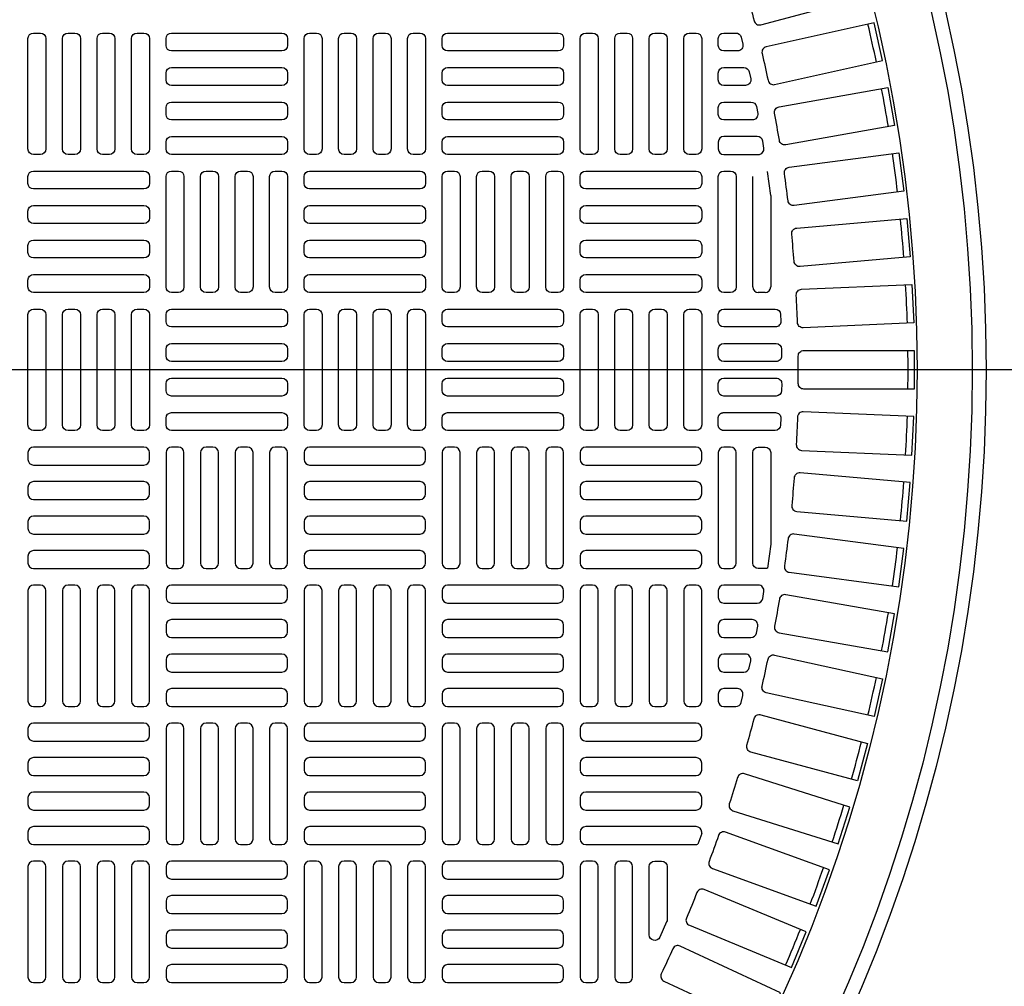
# Model space of a CAD drawing. Extents: x -169 to 6736, y -208 to 3022.
# Tile 75 of 256: x 268 to 282, y 955 to 969. Entities that reach past the tile are written whole.
import ezdxf

# ---------------------------------------------------------------- set-up
doc = ezdxf.new("R2010")
doc.units = 0
doc.header["$MEASUREMENT"] = 0
doc.layers.get('0').update_dxf_attribs({"color": 255, "linetype": 'CONTINUOUS'})
doc.layers.add('TANK-MANHOLE-COVER-40', color=2, linetype='CONTINUOUS')
doc.layers.add('TANK-MANHOLE-COVER-HATCH-40', color=252, linetype='CONTINUOUS')

msp = doc.modelspace()

# ---------------------------------------------------------------- linework, layer by layer
msp.add_line((421.38773, 964.04846), (-169.39339, 964.04846))
at = {"layer": 'TANK-MANHOLE-COVER-40', "color": 4, "linetype": 'Continuous'}
msp.add_circle((258.76906, 964.04846), 22.63902, dxfattribs=at)
at = {"layer": 'TANK-MANHOLE-COVER-40', "color": 1, "linetype": 'Continuous'}
msp.add_circle((258.76906, 964.04846), 22.44094, dxfattribs=at)
at = {"layer": 'TANK-MANHOLE-COVER-40', "color": 2, "linetype": 'Continuous'}
msp.add_circle((258.76906, 964.04846), 21.65354, dxfattribs=at)
at = {"layer": 'TANK-MANHOLE-COVER-HATCH-40', "linetype": 'Continuous'}
for p, q in [((278.33599, 966.53595), (278.28974, 966.87609)), ((277.35174, 957.43511), (277.29588, 957.28021))]:
    msp.add_line(p, q, dxfattribs=at)
for points in [[(278.09937, 969.02501, 0.41709369), (278.196, 968.96858), (279.71808, 969.37642), (279.57542, 969.90882), (278.05335, 969.50098, 0.41709369), (277.99787, 969.4038, -0.00491171), (278.09937, 969.02501)], [(278.29804, 968.17709, 0.41709369), (278.39212, 968.11651), (279.93054, 968.45757), (279.81124, 968.99568), (278.27283, 968.65462, 0.41709369), (278.21317, 968.55995, -0.00491171), (278.29804, 968.17709)], [(278.45955, 967.32132, 0.00491171), (278.39145, 967.70752, -0.41709369), (278.45518, 967.7995), (280.00701, 968.07313), (280.10272, 967.53032), (278.55089, 967.25669, -0.41709369), (278.45955, 967.32132)], [(278.58356, 966.45932, 0.00491171), (278.53238, 966.84812, -0.41709369), (278.60006, 966.93723), (280.16235, 967.14291), (280.2343, 966.59644), (278.67201, 966.39076, -0.41709369), (278.58356, 966.45932)], [(278.66987, 965.59273, 0.00491171), (278.63569, 965.98339, -0.41709369), (278.70719, 966.06947), (280.27697, 966.2068), (280.32501, 965.65772), (278.75523, 965.52038, -0.41709369), (278.66987, 965.59273)], [(278.72873, 964.24454, -0.41709369), (278.80747, 964.32405), (280.38324, 964.32405), (280.38324, 963.77287), (278.80747, 963.77287, -0.41709369), (278.72873, 963.85238, 0.00491171), (278.72873, 964.24454)], [(278.66987, 962.50419, -0.00491171), (278.63569, 962.11353, 0.41709369), (278.70719, 962.02746), (280.27697, 961.89012), (280.32501, 962.4392), (278.75523, 962.57654, 0.41709369), (278.66987, 962.50419)], [(278.58356, 961.6376, -0.00491171), (278.53238, 961.2488, 0.41709369), (278.60006, 961.15969), (280.16235, 960.95401), (280.2343, 961.50048), (278.67201, 961.70616, 0.41709369), (278.58356, 961.6376)], [(278.45955, 960.7756, -0.00491171), (278.39145, 960.3894, 0.41709369), (278.45518, 960.29743), (280.00701, 960.0238), (280.10272, 960.5666), (278.55089, 960.84023, 0.41709369), (278.45955, 960.7756)], [(278.29804, 959.91983, -0.41709369), (278.39212, 959.98042), (279.93054, 959.63936), (279.81124, 959.10124), (278.27283, 959.4423, -0.41709369), (278.21317, 959.53697, 0.00491171), (278.29804, 959.91983)], [(278.09937, 959.07192, -0.41709369), (278.196, 959.12834), (279.71808, 958.7205), (279.57542, 958.1881), (278.05335, 958.59594, -0.41709369), (277.99787, 958.69312, 0.00491171), (278.09937, 959.07192)], [(277.8639, 958.23348, -0.00491171), (277.74597, 957.85947, 0.41709369), (277.79716, 957.75996), (279.29999, 957.28612), (279.46574, 957.81179), (277.9629, 958.28563, 0.41709369), (277.8639, 958.23348)], [(277.59208, 957.40611, -0.00491171), (277.45795, 957.0376, 0.41709369), (277.50474, 956.93595), (278.98548, 956.39701), (279.174, 956.91495), (277.69326, 957.45389, 0.41709369), (277.59208, 957.40611)], [(276.85961, 956.20518, -0.10680341), (276.85259, 956.17267), (276.75416, 955.95554, -0.80700564), (276.60371, 955.98805), (276.60371, 956.96185, -0.41421356), (276.68245, 957.04059), (276.68245, 957.04059), (276.78087, 957.04059, -0.41421356), (276.85961, 956.96185), (276.85961, 956.96185), (276.85961, 956.18816)], [(277.28443, 956.59138, -0.00491171), (277.13435, 956.22908, 0.41709369), (277.17667, 956.12548), (278.63249, 955.52246), (278.84342, 956.03169), (277.3876, 956.63471, 0.41709369), (277.28443, 956.59138)], [(276.94153, 955.79085, -0.00491171), (276.7758, 955.43544, 0.41709369), (276.81355, 955.3301), (278.24169, 954.66415), (278.47463, 955.16369), (277.04649, 955.82964, 0.41709369), (276.94153, 955.79085)]]:
    msp.add_lwpolyline(points, format="xyb", dxfattribs=at)
at = {"layer": 'TANK-MANHOLE-COVER-HATCH-40', "linetype": 'Continuous', "flags": 128}
for points in [[(267.82418, 967.11933, -0.41421356), (267.74544, 967.19807), (267.74544, 968.77287, -0.41421356), (267.82418, 968.85161), (267.92261, 968.85161, -0.41421356), (268.00135, 968.77287), (268.00135, 967.19807, -0.41421356), (267.92261, 967.11933)], [(268.31631, 967.11933, -0.41421356), (268.23757, 967.19807), (268.23757, 968.77287, -0.41421356), (268.31631, 968.85161), (268.41473, 968.85161, -0.41421356), (268.49347, 968.77287), (268.49347, 967.19807, -0.41421356), (268.41473, 967.11933)], [(268.80843, 967.11933, -0.41421356), (268.72969, 967.19807), (268.72969, 968.77287, -0.41421356), (268.80843, 968.85161), (268.90686, 968.85161, -0.41421356), (268.9856, 968.77287), (268.9856, 967.19807, -0.41421356), (268.90686, 967.11933)], [(269.30056, 967.11933, -0.41421356), (269.22182, 967.19807), (269.22182, 968.77287, -0.41421356), (269.30056, 968.85161), (269.39898, 968.85161, -0.41421356), (269.47772, 968.77287), (269.47772, 967.19807, -0.41421356), (269.39898, 967.11933)], [(269.71394, 968.77287, -0.41421356), (269.79268, 968.85161), (271.36749, 968.85161, -0.41421356), (271.44623, 968.77287), (271.44623, 968.67445, -0.41421356), (271.36749, 968.59571), (269.79268, 968.59571, -0.41421356), (269.71394, 968.67445)], [(271.76119, 967.11933, -0.41421356), (271.68245, 967.19807), (271.68245, 968.77287, -0.41421356), (271.76119, 968.85161), (271.85961, 968.85161, -0.41421356), (271.93835, 968.77287), (271.93835, 967.19807, -0.41421356), (271.85961, 967.11933)], [(272.25331, 967.11933, -0.41421356), (272.17457, 967.19807), (272.17457, 968.77287, -0.41421356), (272.25331, 968.85161), (272.35174, 968.85161, -0.41421356), (272.43048, 968.77287), (272.43048, 967.19807, -0.41421356), (272.35174, 967.11933)], [(272.74544, 967.11933, -0.41421356), (272.6667, 967.19807), (272.6667, 968.77287, -0.41421356), (272.74544, 968.85161), (272.84387, 968.85161, -0.41421356), (272.92261, 968.77287), (272.92261, 967.19807, -0.41421356), (272.84387, 967.11933)], [(273.23757, 967.11933, -0.41421356), (273.15883, 967.19807), (273.15883, 968.77287, -0.41421356), (273.23757, 968.85161), (273.33599, 968.85161, -0.41421356), (273.41473, 968.77287), (273.41473, 967.19807, -0.41421356), (273.33599, 967.11933)], [(273.65095, 968.77287, -0.41421356), (273.72969, 968.85161), (275.3045, 968.85161, -0.41421356), (275.38324, 968.77287), (275.38324, 968.67445, -0.41421356), (275.3045, 968.59571), (273.72969, 968.59571, -0.41421356), (273.65095, 968.67445)], [(275.6982, 967.11933, -0.41421356), (275.61946, 967.19807), (275.61946, 968.77287, -0.41421356), (275.6982, 968.85161), (275.79662, 968.85161, -0.41421356), (275.87536, 968.77287), (275.87536, 967.19807, -0.41421356), (275.79662, 967.11933)], [(276.19032, 967.11933, -0.41421356), (276.11158, 967.19807), (276.11158, 968.77287, -0.41421356), (276.19032, 968.85161), (276.28875, 968.85161, -0.41421356), (276.36749, 968.77287), (276.36749, 967.19807, -0.41421356), (276.28875, 967.11933)], [(276.68245, 967.11933, -0.41421356), (276.60371, 967.19807), (276.60371, 968.77287, -0.41421356), (276.68245, 968.85161), (276.78087, 968.85161, -0.41421356), (276.85961, 968.77287), (276.85961, 967.19807, -0.41421356), (276.78087, 967.11933)], [(277.17457, 967.11933, -0.41421356), (277.09583, 967.19807), (277.09583, 968.77287, -0.41421356), (277.17457, 968.85161), (277.273, 968.85161, -0.41421356), (277.35174, 968.77287), (277.35174, 967.19807, -0.41421356), (277.273, 967.11933)], [(269.71394, 968.28074, -0.41421356), (269.79268, 968.35948), (271.36749, 968.35948, -0.41421356), (271.44623, 968.28074), (271.44623, 968.18232, -0.41421356), (271.36749, 968.10358), (269.79268, 968.10358, -0.41421356), (269.71394, 968.18232)], [(273.65095, 968.28074, -0.41421356), (273.72969, 968.35948), (275.3045, 968.35948, -0.41421356), (275.38324, 968.28074), (275.38324, 968.18232, -0.41421356), (275.3045, 968.10358), (273.72969, 968.10358, -0.41421356), (273.65095, 968.18232)], [(269.71394, 967.78862, -0.41421356), (269.79268, 967.86736), (271.36749, 967.86736, -0.41421356), (271.44623, 967.78862), (271.44623, 967.69019, -0.41421356), (271.36749, 967.61145), (269.79268, 967.61145, -0.41421356), (269.71394, 967.69019)], [(273.65095, 967.78862, -0.41421356), (273.72969, 967.86736), (275.3045, 967.86736, -0.41421356), (275.38324, 967.78862), (275.38324, 967.69019, -0.41421356), (275.3045, 967.61145), (273.72969, 967.61145, -0.41421356), (273.65095, 967.69019)], [(269.71394, 967.29649, -0.41421356), (269.79268, 967.37523), (271.36749, 967.37523, -0.41421356), (271.44623, 967.29649), (271.44623, 967.19807, -0.41421356), (271.36749, 967.11933), (269.79268, 967.11933, -0.41421356), (269.71394, 967.19807)], [(273.65095, 967.29649, -0.41421356), (273.72969, 967.37523), (275.3045, 967.37523, -0.41421356), (275.38324, 967.29649), (275.38324, 967.19807, -0.41421356), (275.3045, 967.11933), (273.72969, 967.11933, -0.41421356), (273.65095, 967.19807)], [(269.47772, 966.70594, -0.41421356), (269.39898, 966.6272), (267.82418, 966.6272, -0.41421356), (267.74544, 966.70594), (267.74544, 966.80437, -0.41421356), (267.82418, 966.88311), (269.39898, 966.88311, -0.41421356), (269.47772, 966.80437)], [(269.79268, 965.15082, -0.41421356), (269.71394, 965.22956), (269.71394, 966.80437, -0.41421356), (269.79268, 966.88311), (269.89111, 966.88311, -0.41421356), (269.96985, 966.80437), (269.96985, 965.22956, -0.41421356), (269.89111, 965.15082)], [(270.28481, 965.15082, -0.41421356), (270.20607, 965.22956), (270.20607, 966.80437, -0.41421356), (270.28481, 966.88311), (270.38324, 966.88311, -0.41421356), (270.46198, 966.80437), (270.46198, 965.22956, -0.41421356), (270.38324, 965.15082)], [(270.77694, 965.15082, -0.41421356), (270.6982, 965.22956), (270.6982, 966.80437, -0.41421356), (270.77694, 966.88311), (270.87536, 966.88311, -0.41421356), (270.9541, 966.80437), (270.9541, 965.22956, -0.41421356), (270.87536, 965.15082)], [(271.26906, 965.15082, -0.41421356), (271.19032, 965.22956), (271.19032, 966.80437, -0.41421356), (271.26906, 966.88311), (271.36749, 966.88311, -0.41421356), (271.44623, 966.80437), (271.44623, 965.22956, -0.41421356), (271.36749, 965.15082)], [(273.41473, 966.70594, -0.41421356), (273.33599, 966.6272), (271.76119, 966.6272, -0.41421356), (271.68245, 966.70594), (271.68245, 966.80437, -0.41421356), (271.76119, 966.88311), (273.33599, 966.88311, -0.41421356), (273.41473, 966.80437)], [(273.72969, 965.15082, -0.41421356), (273.65095, 965.22956), (273.65095, 966.80437, -0.41421356), (273.72969, 966.88311), (273.82812, 966.88311, -0.41421356), (273.90686, 966.80437), (273.90686, 965.22956, -0.41421356), (273.82812, 965.15082)], [(274.22182, 965.15082, -0.41421356), (274.14308, 965.22956), (274.14308, 966.80437, -0.41421356), (274.22182, 966.88311), (274.32024, 966.88311, -0.41421356), (274.39898, 966.80437), (274.39898, 965.22956, -0.41421356), (274.32024, 965.15082)], [(274.71394, 965.15082, -0.41421356), (274.6352, 965.22956), (274.6352, 966.80437, -0.41421356), (274.71394, 966.88311), (274.81237, 966.88311, -0.41421356), (274.89111, 966.80437), (274.89111, 965.22956, -0.41421356), (274.81237, 965.15082)], [(275.20607, 965.15082, -0.41421356), (275.12733, 965.22956), (275.12733, 966.80437, -0.41421356), (275.20607, 966.88311), (275.3045, 966.88311, -0.41421356), (275.38324, 966.80437), (275.38324, 965.22956, -0.41421356), (275.3045, 965.15082)], [(277.35174, 966.70594, -0.41421356), (277.273, 966.6272), (275.6982, 966.6272, -0.41421356), (275.61946, 966.70594), (275.61946, 966.80437, -0.41421356), (275.6982, 966.88311), (277.273, 966.88311, -0.41421356), (277.35174, 966.80437)], [(269.47772, 966.21382, -0.41421356), (269.39898, 966.13508), (267.82418, 966.13508, -0.41421356), (267.74544, 966.21382), (267.74544, 966.31224, -0.41421356), (267.82418, 966.39098), (269.39898, 966.39098, -0.41421356), (269.47772, 966.31224)], [(273.41473, 966.21382, -0.41421356), (273.33599, 966.13508), (271.76119, 966.13508, -0.41421356), (271.68245, 966.21382), (271.68245, 966.31224, -0.41421356), (271.76119, 966.39098), (273.33599, 966.39098, -0.41421356), (273.41473, 966.31224)], [(277.35174, 966.21382, -0.41421356), (277.273, 966.13508), (275.6982, 966.13508, -0.41421356), (275.61946, 966.21382), (275.61946, 966.31224, -0.41421356), (275.6982, 966.39098), (277.273, 966.39098, -0.41421356), (277.35174, 966.31224)], [(269.47772, 965.72169, -0.41421356), (269.39898, 965.64295), (267.82418, 965.64295, -0.41421356), (267.74544, 965.72169), (267.74544, 965.82011, -0.41421356), (267.82418, 965.89886), (269.39898, 965.89886, -0.41421356), (269.47772, 965.82011)], [(273.41473, 965.72169, -0.41421356), (273.33599, 965.64295), (271.76119, 965.64295, -0.41421356), (271.68245, 965.72169), (271.68245, 965.82011, -0.41421356), (271.76119, 965.89886), (273.33599, 965.89886, -0.41421356), (273.41473, 965.82011)], [(277.35174, 965.72169, -0.41421356), (277.273, 965.64295), (275.6982, 965.64295, -0.41421356), (275.61946, 965.72169), (275.61946, 965.82011, -0.41421356), (275.6982, 965.89886), (277.273, 965.89886, -0.41421356), (277.35174, 965.82011)], [(269.47772, 965.22956, -0.41421356), (269.39898, 965.15082), (267.82418, 965.15082, -0.41421356), (267.74544, 965.22956), (267.74544, 965.32799, -0.41421356), (267.82418, 965.40673), (269.39898, 965.40673, -0.41421356), (269.47772, 965.32799)], [(273.41473, 965.22956, -0.41421356), (273.33599, 965.15082), (271.76119, 965.15082, -0.41421356), (271.68245, 965.22956), (271.68245, 965.32799, -0.41421356), (271.76119, 965.40673), (273.33599, 965.40673, -0.41421356), (273.41473, 965.32799)], [(277.35174, 965.22956, -0.41421356), (277.273, 965.15082), (275.6982, 965.15082, -0.41421356), (275.61946, 965.22956), (275.61946, 965.32799, -0.41421356), (275.6982, 965.40673), (277.273, 965.40673, -0.41421356), (277.35174, 965.32799)], [(267.82418, 963.18232, -0.41421356), (267.74544, 963.26106), (267.74544, 964.83586, -0.41421356), (267.82418, 964.9146), (267.92261, 964.9146, -0.41421356), (268.00135, 964.83586), (268.00135, 963.26106, -0.41421356), (267.92261, 963.18232)], [(268.31631, 963.18232, -0.41421356), (268.23757, 963.26106), (268.23757, 964.83586, -0.41421356), (268.31631, 964.9146), (268.41473, 964.9146, -0.41421356), (268.49347, 964.83586), (268.49347, 963.26106, -0.41421356), (268.41473, 963.18232)], [(268.80843, 963.18232, -0.41421356), (268.72969, 963.26106), (268.72969, 964.83586, -0.41421356), (268.80843, 964.9146), (268.90686, 964.9146, -0.41421356), (268.9856, 964.83586), (268.9856, 963.26106, -0.41421356), (268.90686, 963.18232)], [(269.30056, 963.18232, -0.41421356), (269.22182, 963.26106), (269.22182, 964.83586, -0.41421356), (269.30056, 964.9146), (269.39898, 964.9146, -0.41421356), (269.47772, 964.83586), (269.47772, 963.26106, -0.41421356), (269.39898, 963.18232)], [(269.71394, 964.83586, -0.41421356), (269.79268, 964.9146), (271.36749, 964.9146, -0.41421356), (271.44623, 964.83586), (271.44623, 964.73744, -0.41421356), (271.36749, 964.6587), (269.79268, 964.6587, -0.41421356), (269.71394, 964.73744)], [(271.76119, 963.18232, -0.41421356), (271.68245, 963.26106), (271.68245, 964.83586, -0.41421356), (271.76119, 964.9146), (271.85961, 964.9146, -0.41421356), (271.93835, 964.83586), (271.93835, 963.26106, -0.41421356), (271.85961, 963.18232)], [(272.25331, 963.18232, -0.41421356), (272.17457, 963.26106), (272.17457, 964.83586, -0.41421356), (272.25331, 964.9146), (272.35174, 964.9146, -0.41421356), (272.43048, 964.83586), (272.43048, 963.26106, -0.41421356), (272.35174, 963.18232)], [(272.74544, 963.18232, -0.41421356), (272.6667, 963.26106), (272.6667, 964.83586, -0.41421356), (272.74544, 964.9146), (272.84387, 964.9146, -0.41421356), (272.92261, 964.83586), (272.92261, 963.26106, -0.41421356), (272.84387, 963.18232)], [(273.23757, 963.18232, -0.41421356), (273.15883, 963.26106), (273.15883, 964.83586, -0.41421356), (273.23757, 964.9146), (273.33599, 964.9146, -0.41421356), (273.41473, 964.83586), (273.41473, 963.26106, -0.41421356), (273.33599, 963.18232)], [(273.65095, 964.83586, -0.41421356), (273.72969, 964.9146), (275.3045, 964.9146, -0.41421356), (275.38324, 964.83586), (275.38324, 964.73744, -0.41421356), (275.3045, 964.6587), (273.72969, 964.6587, -0.41421356), (273.65095, 964.73744)], [(275.6982, 963.18232, -0.41421356), (275.61946, 963.26106), (275.61946, 964.83586, -0.41421356), (275.6982, 964.9146), (275.79662, 964.9146, -0.41421356), (275.87536, 964.83586), (275.87536, 963.26106, -0.41421356), (275.79662, 963.18232)], [(276.19032, 963.18232, -0.41421356), (276.11158, 963.26106), (276.11158, 964.83586, -0.41421356), (276.19032, 964.9146), (276.28875, 964.9146, -0.41421356), (276.36749, 964.83586), (276.36749, 963.26106, -0.41421356), (276.28875, 963.18232)], [(276.68245, 963.18232, -0.41421356), (276.60371, 963.26106), (276.60371, 964.83586, -0.41421356), (276.68245, 964.9146), (276.78087, 964.9146, -0.41421356), (276.85961, 964.83586), (276.85961, 963.26106, -0.41421356), (276.78087, 963.18232)], [(277.17457, 963.18232, -0.41421356), (277.09583, 963.26106), (277.09583, 964.83586, -0.41421356), (277.17457, 964.9146), (277.273, 964.9146, -0.41421356), (277.35174, 964.83586), (277.35174, 963.26106, -0.41421356), (277.273, 963.18232)], [(269.71394, 964.34374, -0.41421356), (269.79268, 964.42248), (271.36749, 964.42248, -0.41421356), (271.44623, 964.34374), (271.44623, 964.24531, -0.41421356), (271.36749, 964.16657), (269.79268, 964.16657, -0.41421356), (269.71394, 964.24531)], [(273.65095, 964.34374, -0.41421356), (273.72969, 964.42248), (275.3045, 964.42248, -0.41421356), (275.38324, 964.34374), (275.38324, 964.24531, -0.41421356), (275.3045, 964.16657), (273.72969, 964.16657, -0.41421356), (273.65095, 964.24531)], [(269.71394, 963.85161, -0.41421356), (269.79268, 963.93035), (271.36749, 963.93035, -0.41421356), (271.44623, 963.85161), (271.44623, 963.75319, -0.41421356), (271.36749, 963.67445), (269.79268, 963.67445, -0.41421356), (269.71394, 963.75319)], [(273.65095, 963.85161, -0.41421356), (273.72969, 963.93035), (275.3045, 963.93035, -0.41421356), (275.38324, 963.85161), (275.38324, 963.75319, -0.41421356), (275.3045, 963.67445), (273.72969, 963.67445, -0.41421356), (273.65095, 963.75319)], [(269.71394, 963.35948, -0.41421356), (269.79268, 963.43823), (271.36749, 963.43823, -0.41421356), (271.44623, 963.35948), (271.44623, 963.26106, -0.41421356), (271.36749, 963.18232), (269.79268, 963.18232, -0.41421356), (269.71394, 963.26106)], [(273.65095, 963.35948, -0.41421356), (273.72969, 963.43823), (275.3045, 963.43823, -0.41421356), (275.38324, 963.35948), (275.38324, 963.26106, -0.41421356), (275.3045, 963.18232), (273.72969, 963.18232, -0.41421356), (273.65095, 963.26106)], [(269.47772, 962.86736, 0.41421356), (269.39898, 962.9461), (267.82418, 962.9461, 0.41421356), (267.74544, 962.86736), (267.74544, 962.76893, 0.41421356), (267.82418, 962.69019), (269.39898, 962.69019, 0.41421356), (269.47772, 962.76893)], [(269.79268, 962.9461, 0.41421356), (269.71394, 962.86736), (269.71394, 961.29256, 0.41421356), (269.79268, 961.21382), (269.89111, 961.21382, 0.41421356), (269.96985, 961.29256), (269.96985, 962.86736, 0.41421356), (269.89111, 962.9461)], [(270.28481, 962.9461, 0.41421356), (270.20607, 962.86736), (270.20607, 961.29256, 0.41421356), (270.28481, 961.21382), (270.38324, 961.21382, 0.41421356), (270.46198, 961.29256), (270.46198, 962.86736, 0.41421356), (270.38324, 962.9461)], [(270.77694, 962.9461, 0.41421356), (270.6982, 962.86736), (270.6982, 961.29256, 0.41421356), (270.77694, 961.21382), (270.87536, 961.21382, 0.41421356), (270.9541, 961.29256), (270.9541, 962.86736, 0.41421356), (270.87536, 962.9461)], [(271.26906, 962.9461, 0.41421356), (271.19032, 962.86736), (271.19032, 961.29256, 0.41421356), (271.26906, 961.21382), (271.36749, 961.21382, 0.41421356), (271.44623, 961.29256), (271.44623, 962.86736, 0.41421356), (271.36749, 962.9461)], [(273.41473, 962.86736, 0.41421356), (273.33599, 962.9461), (271.76119, 962.9461, 0.41421356), (271.68245, 962.86736), (271.68245, 962.76893, 0.41421356), (271.76119, 962.69019), (273.33599, 962.69019, 0.41421356), (273.41473, 962.76893)], [(273.72969, 962.9461, 0.41421356), (273.65095, 962.86736), (273.65095, 961.29256, 0.41421356), (273.72969, 961.21382), (273.82812, 961.21382, 0.41421356), (273.90686, 961.29256), (273.90686, 962.86736, 0.41421356), (273.82812, 962.9461)], [(274.22182, 962.9461, 0.41421356), (274.14308, 962.86736), (274.14308, 961.29256, 0.41421356), (274.22182, 961.21382), (274.32024, 961.21382, 0.41421356), (274.39898, 961.29256), (274.39898, 962.86736, 0.41421356), (274.32024, 962.9461)], [(274.71394, 962.9461, 0.41421356), (274.6352, 962.86736), (274.6352, 961.29256, 0.41421356), (274.71394, 961.21382), (274.81237, 961.21382, 0.41421356), (274.89111, 961.29256), (274.89111, 962.86736, 0.41421356), (274.81237, 962.9461)], [(275.20607, 962.9461, 0.41421356), (275.12733, 962.86736), (275.12733, 961.29256, 0.41421356), (275.20607, 961.21382), (275.3045, 961.21382, 0.41421356), (275.38324, 961.29256), (275.38324, 962.86736, 0.41421356), (275.3045, 962.9461)], [(277.35174, 962.86736, 0.41421356), (277.273, 962.9461), (275.6982, 962.9461, 0.41421356), (275.61946, 962.86736), (275.61946, 962.76893, 0.41421356), (275.6982, 962.69019), (277.273, 962.69019, 0.41421356), (277.35174, 962.76893)], [(269.47772, 962.37523, 0.41421356), (269.39898, 962.45397), (267.82418, 962.45397, 0.41421356), (267.74544, 962.37523), (267.74544, 962.27681, 0.41421356), (267.82418, 962.19807), (269.39898, 962.19807, 0.41421356), (269.47772, 962.27681)], [(273.41473, 962.37523, 0.41421356), (273.33599, 962.45397), (271.76119, 962.45397, 0.41421356), (271.68245, 962.37523), (271.68245, 962.27681, 0.41421356), (271.76119, 962.19807), (273.33599, 962.19807, 0.41421356), (273.41473, 962.27681)], [(277.35174, 962.37523, 0.41421356), (277.273, 962.45397), (275.6982, 962.45397, 0.41421356), (275.61946, 962.37523), (275.61946, 962.27681, 0.41421356), (275.6982, 962.19807), (277.273, 962.19807, 0.41421356), (277.35174, 962.27681)], [(269.47772, 961.88311, 0.41421356), (269.39898, 961.96185), (267.82418, 961.96185, 0.41421356), (267.74544, 961.88311), (267.74544, 961.78468, 0.41421356), (267.82418, 961.70594), (269.39898, 961.70594, 0.41421356), (269.47772, 961.78468)], [(273.41473, 961.88311, 0.41421356), (273.33599, 961.96185), (271.76119, 961.96185, 0.41421356), (271.68245, 961.88311), (271.68245, 961.78468, 0.41421356), (271.76119, 961.70594), (273.33599, 961.70594, 0.41421356), (273.41473, 961.78468)], [(277.35174, 961.88311, 0.41421356), (277.273, 961.96185), (275.6982, 961.96185, 0.41421356), (275.61946, 961.88311), (275.61946, 961.78468, 0.41421356), (275.6982, 961.70594), (277.273, 961.70594, 0.41421356), (277.35174, 961.78468)], [(269.47772, 961.39098, 0.41421356), (269.39898, 961.46972), (267.82418, 961.46972, 0.41421356), (267.74544, 961.39098), (267.74544, 961.29256, 0.41421356), (267.82418, 961.21382), (269.39898, 961.21382, 0.41421356), (269.47772, 961.29256)], [(273.41473, 961.39098, 0.41421356), (273.33599, 961.46972), (271.76119, 961.46972, 0.41421356), (271.68245, 961.39098), (271.68245, 961.29256, 0.41421356), (271.76119, 961.21382), (273.33599, 961.21382, 0.41421356), (273.41473, 961.29256)], [(277.35174, 961.39098, 0.41421356), (277.273, 961.46972), (275.6982, 961.46972, 0.41421356), (275.61946, 961.39098), (275.61946, 961.29256, 0.41421356), (275.6982, 961.21382), (277.273, 961.21382, 0.41421356), (277.35174, 961.29256)], [(267.82418, 960.9776, 0.41421356), (267.74544, 960.89886), (267.74544, 959.32405, 0.41421356), (267.82418, 959.24531), (267.92261, 959.24531, 0.41421356), (268.00135, 959.32405), (268.00135, 960.89886, 0.41421356), (267.92261, 960.9776)], [(268.31631, 960.9776, 0.41421356), (268.23757, 960.89886), (268.23757, 959.32405, 0.41421356), (268.31631, 959.24531), (268.41473, 959.24531, 0.41421356), (268.49347, 959.32405), (268.49347, 960.89886, 0.41421356), (268.41473, 960.9776)], [(268.80843, 960.9776, 0.41421356), (268.72969, 960.89886), (268.72969, 959.32405, 0.41421356), (268.80843, 959.24531), (268.90686, 959.24531, 0.41421356), (268.9856, 959.32405), (268.9856, 960.89886, 0.41421356), (268.90686, 960.9776)], [(269.30056, 960.9776, 0.41421356), (269.22182, 960.89886), (269.22182, 959.32405, 0.41421356), (269.30056, 959.24531), (269.39898, 959.24531, 0.41421356), (269.47772, 959.32405), (269.47772, 960.89886, 0.41421356), (269.39898, 960.9776)], [(269.71394, 960.80043, 0.41421356), (269.79268, 960.72169), (271.36749, 960.72169, 0.41421356), (271.44623, 960.80043), (271.44623, 960.89886, 0.41421356), (271.36749, 960.9776), (269.79268, 960.9776, 0.41421356), (269.71394, 960.89886)], [(271.76119, 960.9776, 0.41421356), (271.68245, 960.89886), (271.68245, 959.32405, 0.41421356), (271.76119, 959.24531), (271.85961, 959.24531, 0.41421356), (271.93835, 959.32405), (271.93835, 960.89886, 0.41421356), (271.85961, 960.9776)], [(272.25331, 960.9776, 0.41421356), (272.17457, 960.89886), (272.17457, 959.32405, 0.41421356), (272.25331, 959.24531), (272.35174, 959.24531, 0.41421356), (272.43048, 959.32405), (272.43048, 960.89886, 0.41421356), (272.35174, 960.9776)], [(272.74544, 960.9776, 0.41421356), (272.6667, 960.89886), (272.6667, 959.32405, 0.41421356), (272.74544, 959.24531), (272.84387, 959.24531, 0.41421356), (272.92261, 959.32405), (272.92261, 960.89886, 0.41421356), (272.84387, 960.9776)], [(273.23757, 960.9776, 0.41421356), (273.15883, 960.89886), (273.15883, 959.32405, 0.41421356), (273.23757, 959.24531), (273.33599, 959.24531, 0.41421356), (273.41473, 959.32405), (273.41473, 960.89886, 0.41421356), (273.33599, 960.9776)], [(273.65095, 960.80043, 0.41421356), (273.72969, 960.72169), (275.3045, 960.72169, 0.41421356), (275.38324, 960.80043), (275.38324, 960.89886, 0.41421356), (275.3045, 960.9776), (273.72969, 960.9776, 0.41421356), (273.65095, 960.89886)], [(275.6982, 960.9776, 0.41421356), (275.61946, 960.89886), (275.61946, 959.32405, 0.41421356), (275.6982, 959.24531), (275.79662, 959.24531, 0.41421356), (275.87536, 959.32405), (275.87536, 960.89886, 0.41421356), (275.79662, 960.9776)], [(276.19032, 960.9776, 0.41421356), (276.11158, 960.89886), (276.11158, 959.32405, 0.41421356), (276.19032, 959.24531), (276.28875, 959.24531, 0.41421356), (276.36749, 959.32405), (276.36749, 960.89886, 0.41421356), (276.28875, 960.9776)], [(276.68245, 960.9776, 0.41421356), (276.60371, 960.89886), (276.60371, 959.32405, 0.41421356), (276.68245, 959.24531), (276.78087, 959.24531, 0.41421356), (276.85961, 959.32405), (276.85961, 960.89886, 0.41421356), (276.78087, 960.9776)], [(277.17457, 960.9776, 0.41421356), (277.09583, 960.89886), (277.09583, 959.32405, 0.41421356), (277.17457, 959.24531), (277.273, 959.24531, 0.41421356), (277.35174, 959.32405), (277.35174, 960.89886, 0.41421356), (277.273, 960.9776)], [(269.71394, 960.3083, 0.41421356), (269.79268, 960.22956), (271.36749, 960.22956, 0.41421356), (271.44623, 960.3083), (271.44623, 960.40673, 0.41421356), (271.36749, 960.48547), (269.79268, 960.48547, 0.41421356), (269.71394, 960.40673)], [(273.65095, 960.3083, 0.41421356), (273.72969, 960.22956), (275.3045, 960.22956, 0.41421356), (275.38324, 960.3083), (275.38324, 960.40673, 0.41421356), (275.3045, 960.48547), (273.72969, 960.48547, 0.41421356), (273.65095, 960.40673)], [(269.71394, 959.81618, 0.41421356), (269.79268, 959.73744), (271.36749, 959.73744, 0.41421356), (271.44623, 959.81618), (271.44623, 959.9146, 0.41421356), (271.36749, 959.99334), (269.79268, 959.99334, 0.41421356), (269.71394, 959.9146)], [(273.65095, 959.81618, 0.41421356), (273.72969, 959.73744), (275.3045, 959.73744, 0.41421356), (275.38324, 959.81618), (275.38324, 959.9146, 0.41421356), (275.3045, 959.99334), (273.72969, 959.99334, 0.41421356), (273.65095, 959.9146)], [(269.71394, 959.32405, 0.41421356), (269.79268, 959.24531), (271.36749, 959.24531, 0.41421356), (271.44623, 959.32405), (271.44623, 959.42248, 0.41421356), (271.36749, 959.50122), (269.79268, 959.50122, 0.41421356), (269.71394, 959.42248)], [(273.65095, 959.32405, 0.41421356), (273.72969, 959.24531), (275.3045, 959.24531, 0.41421356), (275.38324, 959.32405), (275.38324, 959.42248, 0.41421356), (275.3045, 959.50122), (273.72969, 959.50122, 0.41421356), (273.65095, 959.42248)], [(269.47772, 958.93035, 0.41421356), (269.39898, 959.00909), (267.82418, 959.00909, 0.41421356), (267.74544, 958.93035), (267.74544, 958.83193, 0.41421356), (267.82418, 958.75319), (269.39898, 958.75319, 0.41421356), (269.47772, 958.83193)], [(269.79268, 959.00909, 0.41421356), (269.71394, 958.93035), (269.71394, 957.35555, 0.41421356), (269.79268, 957.27681), (269.89111, 957.27681, 0.41421356), (269.96985, 957.35555), (269.96985, 958.93035, 0.41421356), (269.89111, 959.00909)], [(270.28481, 959.00909, 0.41421356), (270.20607, 958.93035), (270.20607, 957.35555, 0.41421356), (270.28481, 957.27681), (270.38324, 957.27681, 0.41421356), (270.46198, 957.35555), (270.46198, 958.93035, 0.41421356), (270.38324, 959.00909)], [(270.77694, 959.00909, 0.41421356), (270.6982, 958.93035), (270.6982, 957.35555, 0.41421356), (270.77694, 957.27681), (270.87536, 957.27681, 0.41421356), (270.9541, 957.35555), (270.9541, 958.93035, 0.41421356), (270.87536, 959.00909)], [(271.26906, 959.00909, 0.41421356), (271.19032, 958.93035), (271.19032, 957.35555, 0.41421356), (271.26906, 957.27681), (271.36749, 957.27681, 0.41421356), (271.44623, 957.35555), (271.44623, 958.93035, 0.41421356), (271.36749, 959.00909)], [(273.41473, 958.93035, 0.41421356), (273.33599, 959.00909), (271.76119, 959.00909, 0.41421356), (271.68245, 958.93035), (271.68245, 958.83193, 0.41421356), (271.76119, 958.75319), (273.33599, 958.75319, 0.41421356), (273.41473, 958.83193)], [(273.72969, 959.00909, 0.41421356), (273.65095, 958.93035), (273.65095, 957.35555, 0.41421356), (273.72969, 957.27681), (273.82812, 957.27681, 0.41421356), (273.90686, 957.35555), (273.90686, 958.93035, 0.41421356), (273.82812, 959.00909)], [(274.22182, 959.00909, 0.41421356), (274.14308, 958.93035), (274.14308, 957.35555, 0.41421356), (274.22182, 957.27681), (274.32024, 957.27681, 0.41421356), (274.39898, 957.35555), (274.39898, 958.93035, 0.41421356), (274.32024, 959.00909)], [(274.71394, 959.00909, 0.41421356), (274.6352, 958.93035), (274.6352, 957.35555, 0.41421356), (274.71394, 957.27681), (274.81237, 957.27681, 0.41421356), (274.89111, 957.35555), (274.89111, 958.93035, 0.41421356), (274.81237, 959.00909)], [(275.20607, 959.00909, 0.41421356), (275.12733, 958.93035), (275.12733, 957.35555, 0.41421356), (275.20607, 957.27681), (275.3045, 957.27681, 0.41421356), (275.38324, 957.35555), (275.38324, 958.93035, 0.41421356), (275.3045, 959.00909)], [(277.35174, 958.93035, 0.41421356), (277.273, 959.00909), (275.6982, 959.00909, 0.41421356), (275.61946, 958.93035), (275.61946, 958.83193, 0.41421356), (275.6982, 958.75319), (277.273, 958.75319, 0.41421356), (277.35174, 958.83193)], [(269.47772, 958.43823, 0.41421356), (269.39898, 958.51697), (267.82418, 958.51697, 0.41421356), (267.74544, 958.43823), (267.74544, 958.3398, 0.41421356), (267.82418, 958.26106), (269.39898, 958.26106, 0.41421356), (269.47772, 958.3398)], [(273.41473, 958.43823, 0.41421356), (273.33599, 958.51697), (271.76119, 958.51697, 0.41421356), (271.68245, 958.43823), (271.68245, 958.3398, 0.41421356), (271.76119, 958.26106), (273.33599, 958.26106, 0.41421356), (273.41473, 958.3398)], [(277.35174, 958.43823, 0.41421356), (277.273, 958.51697), (275.6982, 958.51697, 0.41421356), (275.61946, 958.43823), (275.61946, 958.3398, 0.41421356), (275.6982, 958.26106), (277.273, 958.26106, 0.41421356), (277.35174, 958.3398)], [(269.47772, 957.9461, 0.41421356), (269.39898, 958.02484), (267.82418, 958.02484, 0.41421356), (267.74544, 957.9461), (267.74544, 957.84767, 0.41421356), (267.82418, 957.76893), (269.39898, 957.76893, 0.41421356), (269.47772, 957.84767)], [(273.41473, 957.9461, 0.41421356), (273.33599, 958.02484), (271.76119, 958.02484, 0.41421356), (271.68245, 957.9461), (271.68245, 957.84767, 0.41421356), (271.76119, 957.76893), (273.33599, 957.76893, 0.41421356), (273.41473, 957.84767)], [(277.35174, 957.9461, 0.41421356), (277.273, 958.02484), (275.6982, 958.02484, 0.41421356), (275.61946, 957.9461), (275.61946, 957.84767, 0.41421356), (275.6982, 957.76893), (277.273, 957.76893, 0.41421356), (277.35174, 957.84767)], [(269.47772, 957.45397, 0.41421356), (269.39898, 957.53271), (267.82418, 957.53271, 0.41421356), (267.74544, 957.45397), (267.74544, 957.35555, 0.41421356), (267.82418, 957.27681), (269.39898, 957.27681, 0.41421356), (269.47772, 957.35555)], [(273.41473, 957.45397, 0.41421356), (273.33599, 957.53271), (271.76119, 957.53271, 0.41421356), (271.68245, 957.45397), (271.68245, 957.35555, 0.41421356), (271.76119, 957.27681), (273.33599, 957.27681, 0.41421356), (273.41473, 957.35555)], [(267.82418, 957.04059, 0.41421356), (267.74544, 956.96185), (267.74544, 955.38704, 0.41421356), (267.82418, 955.3083), (267.92261, 955.3083, 0.41421356), (268.00135, 955.38704), (268.00135, 956.96185, 0.41421356), (267.92261, 957.04059)], [(268.31631, 957.04059, 0.41421356), (268.23757, 956.96185), (268.23757, 955.38704, 0.41421356), (268.31631, 955.3083), (268.41473, 955.3083, 0.41421356), (268.49347, 955.38704), (268.49347, 956.96185, 0.41421356), (268.41473, 957.04059)], [(268.80843, 957.04059, 0.41421356), (268.72969, 956.96185), (268.72969, 955.38704, 0.41421356), (268.80843, 955.3083), (268.90686, 955.3083, 0.41421356), (268.9856, 955.38704), (268.9856, 956.96185, 0.41421356), (268.90686, 957.04059)], [(269.30056, 957.04059, 0.41421356), (269.22182, 956.96185), (269.22182, 955.38704, 0.41421356), (269.30056, 955.3083), (269.39898, 955.3083, 0.41421356), (269.47772, 955.38704), (269.47772, 956.96185, 0.41421356), (269.39898, 957.04059)], [(269.71394, 956.86342, 0.41421356), (269.79268, 956.78468), (271.36749, 956.78468, 0.41421356), (271.44623, 956.86342), (271.44623, 956.96185, 0.41421356), (271.36749, 957.04059), (269.79268, 957.04059, 0.41421356), (269.71394, 956.96185)], [(271.76119, 957.04059, 0.41421356), (271.68245, 956.96185), (271.68245, 955.38704, 0.41421356), (271.76119, 955.3083), (271.85961, 955.3083, 0.41421356), (271.93835, 955.38704), (271.93835, 956.96185, 0.41421356), (271.85961, 957.04059)], [(272.25331, 957.04059, 0.41421356), (272.17457, 956.96185), (272.17457, 955.38704, 0.41421356), (272.25331, 955.3083), (272.35174, 955.3083, 0.41421356), (272.43048, 955.38704), (272.43048, 956.96185, 0.41421356), (272.35174, 957.04059)], [(272.74544, 957.04059, 0.41421356), (272.6667, 956.96185), (272.6667, 955.38704, 0.41421356), (272.74544, 955.3083), (272.84387, 955.3083, 0.41421356), (272.92261, 955.38704), (272.92261, 956.96185, 0.41421356), (272.84387, 957.04059)], [(273.23757, 957.04059, 0.41421356), (273.15883, 956.96185), (273.15883, 955.38704, 0.41421356), (273.23757, 955.3083), (273.33599, 955.3083, 0.41421356), (273.41473, 955.38704), (273.41473, 956.96185, 0.41421356), (273.33599, 957.04059)], [(273.65095, 956.86342, 0.41421356), (273.72969, 956.78468), (275.3045, 956.78468, 0.41421356), (275.38324, 956.86342), (275.38324, 956.96185, 0.41421356), (275.3045, 957.04059), (273.72969, 957.04059, 0.41421356), (273.65095, 956.96185)], [(269.71394, 956.3713, 0.41421356), (269.79268, 956.29256), (271.36749, 956.29256, 0.41421356), (271.44623, 956.3713), (271.44623, 956.46972, 0.41421356), (271.36749, 956.54846), (269.79268, 956.54846, 0.41421356), (269.71394, 956.46972)], [(273.65095, 956.3713, 0.41421356), (273.72969, 956.29256), (275.3045, 956.29256, 0.41421356), (275.38324, 956.3713), (275.38324, 956.46972, 0.41421356), (275.3045, 956.54846), (273.72969, 956.54846, 0.41421356), (273.65095, 956.46972)], [(269.71394, 955.87917, 0.41421356), (269.79268, 955.80043), (271.36749, 955.80043, 0.41421356), (271.44623, 955.87917), (271.44623, 955.9776, 0.41421356), (271.36749, 956.05634), (269.79268, 956.05634, 0.41421356), (269.71394, 955.9776)], [(273.65095, 955.87917, 0.41421356), (273.72969, 955.80043), (275.3045, 955.80043, 0.41421356), (275.38324, 955.87917), (275.38324, 955.9776, 0.41421356), (275.3045, 956.05634), (273.72969, 956.05634, 0.41421356), (273.65095, 955.9776)], [(269.71394, 955.38704, 0.41421356), (269.79268, 955.3083), (271.36749, 955.3083, 0.41421356), (271.44623, 955.38704), (271.44623, 955.48547, 0.41421356), (271.36749, 955.56421), (269.79268, 955.56421, 0.41421356), (269.71394, 955.48547)], [(273.65095, 955.38704, 0.41421356), (273.72969, 955.3083), (275.3045, 955.3083, 0.41421356), (275.38324, 955.38704), (275.38324, 955.48547, 0.41421356), (275.3045, 955.56421), (273.72969, 955.56421, 0.41421356), (273.65095, 955.48547)]]:
    msp.add_lwpolyline(points, format="xyb", close=True, dxfattribs=at)
at = {"layer": 'TANK-MANHOLE-COVER-HATCH-40', "linetype": 'Continuous'}
for points in [[(277.6667, 968.85161), (277.83788, 968.85161, -0.34573684), (277.91438, 968.79153), (277.93839, 968.69311, -0.48617467), (277.8619, 968.59571), (277.6667, 968.59571), (277.6667, 968.59571, -0.41421356), (277.58796, 968.67445), (277.58796, 968.77287), (277.58796, 968.77287, -0.41421356)], [(277.6667, 968.35948), (277.95311, 968.35948, -0.35291937), (278.03006, 968.29744), (278.05142, 968.19902, -0.47828469), (277.97447, 968.10358), (277.6667, 968.10358), (277.6667, 968.10358, -0.41421356), (277.58796, 968.18232), (277.58796, 968.28074), (277.58796, 968.28074, -0.41421356)], [(277.6667, 967.86736), (278.05509, 967.86736, -0.36009445), (278.13244, 967.80335), (278.15119, 967.70493, -0.47048611), (278.07384, 967.61145), (277.6667, 967.61145, -0.41421356), (277.58796, 967.69019), (277.58796, 967.78862), (277.58796, 967.78862, -0.41421356)], [(277.58796, 967.29649), (277.58796, 967.29649), (277.58796, 967.19807, 0.41421356), (277.6667, 967.11933), (278.16022, 967.11933, 0.46277143), (278.23792, 967.21084), (278.22174, 967.30926, 0.36726762), (278.14404, 967.37523), (277.6667, 967.37523, 0.41421356)], [(277.6667, 965.15082, -0.41421356), (277.58796, 965.22956), (277.58796, 966.80437, -0.41421356), (277.6667, 966.88311), (277.76513, 966.88311, -0.41421356), (277.84387, 966.80437), (277.84387, 965.22956, -0.41421356), (277.76513, 965.15082)], [(280.35064, 965.26659), (280.37468, 964.71593), (278.80041, 964.6472, -0.41709369), (278.71828, 964.7232, 0.00491171), (278.70118, 965.11498, -0.41709369), (278.77637, 965.19785)], [(278.40229, 964.6587), (277.6667, 964.6587, -0.41421356), (277.58796, 964.73744), (277.58796, 964.83586, -0.41421356), (277.6667, 964.9146), (278.3986, 964.9146, -0.40329122), (278.47728, 964.83881), (278.48097, 964.74038, -0.20378141), (278.459, 964.68281, -0.20378141)], [(278.41339, 964.16657), (277.6667, 964.16657, -0.41421356), (277.58796, 964.24531), (277.58796, 964.34374, -0.41421356), (277.6667, 964.42248), (278.41216, 964.42248, -0.41056424), (278.4909, 964.34472), (278.49212, 964.24629, -0.20053403), (278.46941, 964.18998, -0.20053403)], [(278.41453, 963.93035, -0.41977873), (278.49326, 963.85012), (278.49139, 963.75169, -0.40867021), (278.41266, 963.67445), (277.6667, 963.67445), (277.6667, 963.67445, -0.41421356), (277.58796, 963.75319), (277.58796, 963.85161), (277.58796, 963.85161, -0.41421356), (277.6667, 963.93035)], [(277.65515, 963.18317), (277.65134, 963.18383), (277.64757, 963.18468), (277.64384, 963.18571), (277.64017, 963.18692), (277.63657, 963.18831), (277.63303, 963.18988), (277.62958, 963.19162), (277.62622, 963.19352), (277.62295, 963.19559), (277.61979, 963.19782), (277.61675, 963.20019), (277.61382, 963.20272), (277.61102, 963.20538), (277.60836, 963.20818), (277.60583, 963.21111), (277.60346, 963.21415), (277.60123, 963.21731), (277.59916, 963.22058), (277.59726, 963.22394), (277.59552, 963.22739), (277.59395, 963.23093), (277.59256, 963.23453), (277.59135, 963.2382), (277.59032, 963.24193), (277.58947, 963.2457), (277.58881, 963.24951), (277.58834, 963.25334), (277.58805, 963.2572), (277.58796, 963.26106), (277.58796, 963.35948), (277.58805, 963.36335), (277.58834, 963.3672), (277.58881, 963.37104), (277.58947, 963.37485), (277.59032, 963.37862), (277.59135, 963.38234), (277.59256, 963.38601), (277.59395, 963.38962), (277.59552, 963.39315), (277.59726, 963.3966), (277.59916, 963.39997), (277.60123, 963.40323), (277.60346, 963.40639), (277.60583, 963.40944), (277.60836, 963.41236), (277.61102, 963.41516), (277.61382, 963.41783), (277.61675, 963.42035), (277.61979, 963.42273), (277.62295, 963.42495), (277.62622, 963.42702), (277.62958, 963.42893), (277.63303, 963.43067), (277.63657, 963.43223), (277.64017, 963.43362), (277.64384, 963.43483), (277.64757, 963.43587), (277.65134, 963.43671), (277.65515, 963.43737), (277.65898, 963.43785), (277.66284, 963.43813), (277.6667, 963.43823), (278.40229, 963.43823, -0.42522092), (278.48097, 963.35654), (278.47728, 963.25811, -0.40329122), (278.3986, 963.18232), (277.6667, 963.18232), (277.66284, 963.18241), (277.65898, 963.1827)], [(280.35064, 962.83034), (280.37468, 963.38099), (278.80041, 963.44973, 0.41709369), (278.71828, 963.37372, -0.00491171), (278.70118, 962.98194, 0.41709369), (278.77637, 962.89907)], [(277.6667, 962.9461, 0.41421356), (277.58796, 962.86736), (277.58796, 961.29256, 0.41421356), (277.6667, 961.21382), (277.76513, 961.21382, 0.41421356), (277.84387, 961.29256), (277.84387, 962.86736, 0.41421356), (277.76513, 962.9461)], [(278.28974, 961.22083, -0.10672862), (278.25725, 961.21382), (278.25725, 961.21382), (278.15883, 961.21382, -0.41421356), (278.08009, 961.29256), (278.08009, 961.29256), (278.08009, 962.86736, -0.41421356), (278.15883, 962.9461), (278.15883, 962.9461), (278.25725, 962.9461, -0.41421356), (278.33599, 962.86736), (278.33599, 962.86736), (278.33599, 961.56097)], [(278.16022, 960.9776), (277.6667, 960.9776, 0.41421356), (277.58796, 960.89886), (277.58796, 960.80043), (277.58796, 960.80043, 0.41421356), (277.6667, 960.72169), (278.14404, 960.72169, 0.36726762), (278.22174, 960.78766), (278.23792, 960.88609, 0.46277143)], [(277.6667, 960.48547, 0.41421356), (277.58796, 960.40673), (277.58796, 960.3083), (277.58796, 960.3083, 0.41421356), (277.6667, 960.22956), (278.05509, 960.22956, 0.36009445), (278.13244, 960.29357), (278.15119, 960.39199, 0.47048611), (278.07384, 960.48547)], [(277.97447, 959.99334), (277.6667, 959.99334), (277.6667, 959.99334, 0.41421356), (277.58796, 959.9146), (277.58796, 959.81618), (277.58796, 959.81618, 0.41421356), (277.6667, 959.73744), (277.95311, 959.73744, 0.35291937), (278.03006, 959.79948), (278.05142, 959.8979, 0.47828469)], [(277.8619, 959.50122), (277.6667, 959.50122), (277.6667, 959.50122, 0.41421356), (277.58796, 959.42248), (277.58796, 959.32405), (277.58796, 959.32405, 0.41421356), (277.6667, 959.24531), (277.83788, 959.24531, 0.34573684), (277.91438, 959.30539), (277.93839, 959.40381, 0.48617467)], [(275.6982, 957.04059, 0.41421356), (275.61946, 956.96185), (275.61946, 955.38704, 0.41421356), (275.6982, 955.3083), (275.79662, 955.3083, 0.41421356), (275.87536, 955.38704), (275.87536, 956.96185, 0.41421356), (275.79662, 957.04059)], [(276.19032, 957.04059, 0.41421356), (276.11158, 956.96185), (276.11158, 955.38704, 0.41421356), (276.19032, 955.3083), (276.28875, 955.3083, 0.41421356), (276.36749, 955.38704), (276.36749, 956.96185, 0.41421356), (276.28875, 957.04059)]]:
    msp.add_lwpolyline(points, format="xyb", close=True, dxfattribs=at)
for points in [[(278.08009, 965.22956), (278.08009, 966.80437), (278.08009, 966.80437)], [(278.33599, 966.53595), (278.33599, 965.22956), (278.33599, 965.22956)], [(278.25725, 965.15082), (278.15883, 965.15082), (278.15883, 965.15082)]]:
    msp.add_lwpolyline(points, dxfattribs=at)
at = {"layer": 'TANK-MANHOLE-COVER-HATCH-40', "linetype": 'Continuous', "flags": 128}
msp.add_lwpolyline([(277.35174, 957.43511), (277.35174, 957.45397, 0.41421356), (277.273, 957.53271), (275.6982, 957.53271, 0.41421356), (275.61946, 957.45397), (275.61946, 957.35555, 0.41421356), (275.6982, 957.27681), (277.273, 957.27681, 0.07385003), (277.29588, 957.28021, 0.07385003)], format="xyb", dxfattribs=at)
at = {"layer": 'TANK-MANHOLE-COVER-HATCH-40', "linetype": 'Continuous'}
for centre, radius, start, end in [((258.76906, 964.04846), 21.52559, 11.766426, 13.233574), ((258.76906, 964.04846), 21.52559, 9.266426, 10.733574), ((258.76906, 964.04846), 21.52559, 6.766426, 8.233574), ((258.76906, 964.04846), 21.52559, 4.266426, 5.733574), ((258.76906, 964.04846), 21.52559, 1.766426, 3.233574), ((278.15883, 965.22956), 0.07874, 180, 270), ((278.25725, 965.22956), 0.07874, 270, 0), ((258.76906, 964.04846), 21.52559, 359.266426, 0.733574), ((258.76906, 964.04846), 21.52559, 356.766426, 358.233574), ((258.76906, 964.04846), 21.52559, 354.266426, 355.733574), ((258.76906, 964.04846), 21.52559, 351.766426, 353.233574), ((258.76906, 964.04846), 21.52559, 349.266426, 350.733574), ((258.76906, 964.04846), 21.52559, 346.766426, 348.233574), ((258.76906, 964.04846), 21.52559, 344.266426, 345.733574), ((258.76906, 964.04846), 21.52559, 341.766426, 343.233574), ((258.76906, 964.04846), 21.52559, 339.266426, 340.733574), ((258.76906, 964.04846), 21.52559, 336.766426, 338.233574)]:
    msp.add_arc(centre, radius, start, end, dxfattribs=at)

doc.saveas('drawing.dxf')
